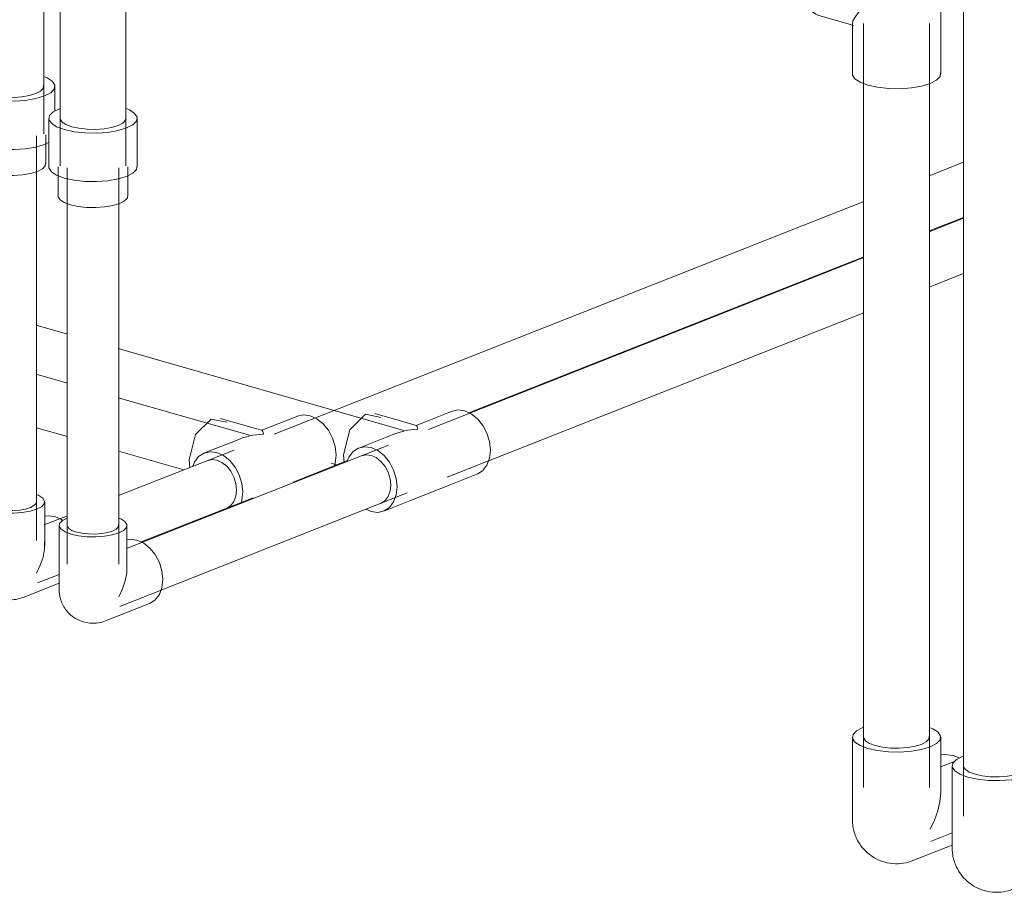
# Model space of a CAD drawing. Header units: millimetres. Extents: x 37142 to 69399, y 2700 to 29257.
# Tile 66 of 85: x 62379 to 62858, y 21738 to 22162. Entities that reach past the tile are written whole.
import ezdxf

# ---------------------------------------------------------------- set-up
doc = ezdxf.new("R2010")
doc.units = ezdxf.units.MM
doc.layers.add('P-PIPE-____-OTLN', color=3, linetype='Continuous', lineweight=20)

# ---------------------------------------------------------------- blocks, each defined once
blk = doc.blocks.new('ADSK_Полипропилен_Отвод - Универсальный-1604090-3D Отопление Right')
at = {"layer": 'P-PIPE-____-OTLN', "color": 10}
for p, q in [((-12848.54, 21916.07), (-12848.54, 21884.99)), ((-12815.54, 21895.07), (-12815.54, 21916.07)), ((-12825.98, 21869.64), (-12804.58, 21878.09))]:
    blk.add_line(p, q, dxfattribs=at)
for points in [[(-12844.6, 21919.67, 0), (-12846.94, 21918.45, 0), (-12848.27, 21917.08, 0), (-12848.49, 21915.63, 0), (-12847.59, 21914.21, 0), (-12845.62, 21912.92, 0), (-12842.74, 21911.85, 0)], [(-12842.74, 21911.85, 0), (-12839.12, 21911.06, 0), (-12835.02, 21910.62, 0), (-12830.72, 21910.54, 0), (-12826.51, 21910.85, 0), (-12822.68, 21911.5, 0), (-12819.48, 21912.47, 0), (-12817.14, 21913.69, 0), (-12815.81, 21915.07, 0), (-12815.59, 21916.51, 0), (-12816.49, 21917.93, 0), (-12818.45, 21919.22, 0), (-12819.47, 21919.66, 0)], [(-12819.58, 21916.41, 0), (-12819.75, 21915.31, 0), (-12820.75, 21914.27, 0), (-12822.52, 21913.35, 0)], [(-12822.52, 21913.35, 0), (-12824.95, 21912.61, 0), (-12827.85, 21912.11, 0), (-12831.04, 21911.88, 0), (-12834.3, 21911.94, 0), (-12837.41, 21912.28, 0), (-12840.14, 21912.87, 0), (-12842.33, 21913.69, 0), (-12843.82, 21914.66, 0), (-12844.5, 21915.74, 0), (-12844.54, 21916.07, 0)], [(-12815.64, 21909.12, 0), (-12813.89, 21909.38, 0), (-12810.64, 21908.98, 0)], [(-12810.64, 21908.98, 0), (-12807.39, 21907.51, 0), (-12804.36, 21905.09, 0), (-12801.76, 21901.88, 0), (-12799.76, 21898.09, 0), (-12798.51, 21893.98, 0), (-12798.08, 21889.84, 0), (-12798.51, 21885.94, 0), (-12799.76, 21882.55, 0), (-12801.76, 21879.9, 0), (-12804.36, 21878.18, 0)], [(-12819.48, 21881.39, 0), (-12817.66, 21885.26, 0), (-12816.35, 21889.18, 0), (-12815.64, 21893.09, 0), (-12815.63, 21896.85, 0)], [(-12825.98, 21869.64, 0), (-12826.78, 21869.35, 0), (-12827.62, 21869.09, 0), (-12828.5, 21868.87, 0), (-12829.43, 21868.7, 0), (-12830.39, 21868.57, 0), (-12831.39, 21868.5, 0), (-12832.42, 21868.5, 0), (-12833.46, 21868.55, 0), (-12834.52, 21868.68, 0), (-12835.58, 21868.87, 0), (-12836.62, 21869.14, 0), (-12837.65, 21869.47, 0), (-12838.65, 21869.87, 0), (-12839.6, 21870.33, 0), (-12840.52, 21870.84, 0), (-12841.38, 21871.39, 0), (-12842.19, 21871.98, 0), (-12842.93, 21872.6, 0), (-12843.62, 21873.24, 0), (-12844.25, 21873.9, 0), (-12844.82, 21874.56, 0), (-12845.34, 21875.23, 0), (-12845.8, 21875.89, 0), (-12846.22, 21876.55, 0), (-12846.58, 21877.2, 0), (-12846.91, 21877.84, 0), (-12847.19, 21878.47, 0), (-12847.44, 21879.08, 0), (-12847.66, 21879.68, 0), (-12847.85, 21880.26, 0), (-12848, 21880.83, 0), (-12848.14, 21881.38, 0), (-12848.25, 21881.92, 0), (-12848.34, 21882.44, 0), (-12848.41, 21882.95, 0), (-12848.47, 21883.45, 0), (-12848.5, 21883.93, 0), (-12848.53, 21884.41, 0), (-12848.54, 21884.87, 0), (-12848.54, 21884.99, 0)]]:
    blk.add_polyline3d(points, dxfattribs=at)
blk = doc.blocks.new('ADSK_Полипропилен_Отвод - Универсальный-V119-3D Отопление Right')
at = {"layer": 'P-PIPE-____-OTLN', "color": 5}
for p, q in [((-12888.54, 21927.52), (-12888.54, 21896.44)), ((-12855.54, 21906.52), (-12855.54, 21927.52)), ((-12865.98, 21881.1), (-12848.53, 21887.98))]:
    blk.add_line(p, q, dxfattribs=at)
for points in [[(-12884.6, 21931.12, 0), (-12886.94, 21929.91, 0), (-12888.26, 21928.53, 0), (-12888.48, 21927.08, 0), (-12887.58, 21925.67, 0), (-12885.62, 21924.38, 0), (-12882.74, 21923.3, 0)], [(-12882.74, 21923.3, 0), (-12879.12, 21922.52, 0), (-12875.02, 21922.07, 0), (-12870.72, 21922, 0), (-12866.51, 21922.3, 0), (-12862.67, 21922.96, 0), (-12859.48, 21923.93, 0), (-12857.14, 21925.14, 0), (-12855.81, 21926.52, 0), (-12855.59, 21927.97, 0), (-12856.49, 21929.38, 0), (-12858.45, 21930.67, 0), (-12859.47, 21931.12, 0)], [(-12862.52, 21924.8, 0), (-12864.94, 21924.06, 0), (-12867.85, 21923.57, 0), (-12871.04, 21923.34, 0), (-12874.3, 21923.39, 0), (-12877.4, 21923.73, 0), (-12880.14, 21924.33, 0), (-12882.33, 21925.14, 0), (-12883.81, 21926.12, 0), (-12884.5, 21927.19, 0), (-12884.54, 21927.52, 0)], [(-12859.58, 21927.86, 0), (-12859.74, 21926.76, 0), (-12860.75, 21925.72, 0), (-12862.52, 21924.8, 0)], [(-12855.64, 21920.57, 0), (-12853.89, 21920.83, 0), (-12850.64, 21920.43, 0)], [(-12850.64, 21920.43, 0), (-12847.39, 21918.97, 0), (-12846.67, 21918.5, 0)], [(-12859.48, 21892.85, 0), (-12857.66, 21896.71, 0), (-12856.35, 21900.63, 0), (-12855.64, 21904.54, 0), (-12855.63, 21908.31, 0)], [(-12865.98, 21881.1, 0), (-12866.78, 21880.81, 0), (-12867.62, 21880.55, 0), (-12868.5, 21880.33, 0), (-12869.43, 21880.15, 0), (-12870.39, 21880.03, 0), (-12871.39, 21879.96, 0), (-12872.42, 21879.95, 0), (-12873.46, 21880.01, 0), (-12874.52, 21880.13, 0), (-12875.57, 21880.33, 0), (-12876.62, 21880.59, 0), (-12877.65, 21880.93, 0), (-12878.64, 21881.33, 0), (-12879.6, 21881.78, 0), (-12880.52, 21882.29, 0), (-12881.38, 21882.84, 0), (-12882.18, 21883.43, 0), (-12882.93, 21884.05, 0), (-12883.62, 21884.69, 0), (-12884.25, 21885.35, 0), (-12884.82, 21886.01, 0), (-12885.34, 21886.68, 0), (-12885.8, 21887.35, 0), (-12886.22, 21888, 0), (-12886.58, 21888.65, 0), (-12886.91, 21889.29, 0), (-12887.19, 21889.92, 0), (-12887.44, 21890.53, 0), (-12887.66, 21891.13, 0), (-12887.84, 21891.71, 0), (-12888, 21892.28, 0), (-12888.14, 21892.83, 0), (-12888.25, 21893.37, 0), (-12888.34, 21893.89, 0), (-12888.41, 21894.4, 0), (-12888.46, 21894.9, 0), (-12888.5, 21895.39, 0), (-12888.53, 21895.86, 0), (-12888.54, 21896.32, 0), (-12888.54, 21896.44, 0)]]:
    blk.add_polyline3d(points, dxfattribs=at)
blk = doc.blocks.new('ADSK_Полипропилен_Отвод - Универсальный-V121-3D Отопление Right')
at = {"layer": 'P-PIPE-____-OTLN', "color": 10}
for p, q in [((-12435.26, 22196.37), (-12467.61, 22205.64)), ((-12419.68, 22135.68), (-12419.68, 22175.7)), ((-12479.45, 22164.3), (-12461.91, 22159.28)), ((-12462.68, 22160.29), (-12462.68, 22135.68))]:
    blk.add_line(p, q, dxfattribs=at)
for points in [[(-12479.45, 22164.3, 0), (-12480.5, 22164.68, 0), (-12483.39, 22166.76, 0), (-12485.6, 22170.08, 0), (-12487, 22174.41, 0), (-12487.47, 22179.47, 0), (-12487, 22184.89, 0), (-12485.6, 22190.33, 0), (-12483.39, 22195.4, 0), (-12480.5, 22199.75, 0), (-12477.14, 22203.1, 0), (-12473.53, 22205.22, 0)], [(-12473.53, 22205.22, 0), (-12469.92, 22205.95, 0), (-12466.56, 22205.25, 0)], [(-12419.68, 22175.7, 0), (-12419.69, 22176.39, 0), (-12419.72, 22177.07, 0), (-12419.77, 22177.73, 0), (-12419.84, 22178.39, 0), (-12419.93, 22179.03, 0), (-12420.04, 22179.66, 0), (-12420.17, 22180.28, 0), (-12420.31, 22180.89, 0), (-12420.47, 22181.5, 0), (-12420.65, 22182.09, 0), (-12420.84, 22182.68, 0), (-12421.05, 22183.26, 0), (-12421.27, 22183.84, 0), (-12421.52, 22184.4, 0), (-12421.77, 22184.97, 0), (-12422.05, 22185.52, 0), (-12422.34, 22186.07, 0), (-12422.65, 22186.62, 0), (-12422.98, 22187.16, 0), (-12423.33, 22187.7, 0), (-12423.7, 22188.23, 0), (-12424.09, 22188.75, 0), (-12424.5, 22189.28, 0), (-12424.94, 22189.79, 0), (-12425.4, 22190.31, 0), (-12425.88, 22190.81, 0), (-12426.39, 22191.31, 0), (-12426.93, 22191.8, 0), (-12427.49, 22192.29, 0), (-12428.09, 22192.76, 0), (-12428.72, 22193.22, 0), (-12429.38, 22193.68, 0), (-12430.07, 22194.11, 0), (-12430.8, 22194.53, 0), (-12431.57, 22194.94, 0), (-12432.37, 22195.32, 0), (-12433.21, 22195.67, 0), (-12434.09, 22196, 0), (-12435, 22196.3, 0), (-12435.26, 22196.37, 0)], [(-12462.66, 22160.11, 0), (-12462.39, 22161.46, 0), (-12461.38, 22163.23, 0), (-12459.78, 22165.32, 0), (-12457.67, 22167.66, 0), (-12455.12, 22170.2, 0)], [(-12424.81, 22130.99, 0), (-12428.98, 22129.73, 0), (-12433.97, 22128.87, 0), (-12439.46, 22128.47, 0), (-12445.07, 22128.57, 0), (-12450.41, 22129.15, 0), (-12455.12, 22130.18, 0), (-12458.88, 22131.58, 0), (-12461.43, 22133.26, 0), (-12462.61, 22135.1, 0), (-12462.67, 22135.67, 0)], [(-12419.74, 22136.25, 0), (-12420.03, 22134.37, 0), (-12421.76, 22132.57, 0), (-12424.81, 22130.99, 0)]]:
    blk.add_polyline3d(points, dxfattribs=at)
blk = doc.blocks.new('ADSK_Полипропилен_Отвод - Универсальный-V129-3D Отопление Right')
at = {"layer": 'P-PIPE-____-OTLN', "color": 5}
for p, q in [((-12414.12, 21799.19), (-12414.12, 21759.17)), ((-12371.12, 21772.3), (-12371.12, 21799.19)), ((-12384.72, 21739.17), (-12357.16, 21750.04))]:
    blk.add_line(p, q, dxfattribs=at)
for points in [[(-12408.98, 21803.88, 0), (-12412.03, 21802.3, 0), (-12413.76, 21800.5, 0), (-12414.05, 21798.62, 0), (-12412.87, 21796.77, 0), (-12410.32, 21795.09, 0), (-12406.56, 21793.69, 0)], [(-12406.56, 21793.69, 0), (-12401.85, 21792.67, 0), (-12396.51, 21792.09, 0), (-12390.9, 21791.99, 0), (-12385.41, 21792.38, 0), (-12380.41, 21793.24, 0), (-12376.25, 21794.51, 0), (-12373.2, 21796.09, 0), (-12371.47, 21797.89, 0), (-12371.18, 21799.77, 0), (-12372.36, 21801.61, 0), (-12374.91, 21803.29, 0), (-12376.52, 21803.98, 0)], [(-12380.44, 21795.71, 0), (-12383.54, 21794.77, 0), (-12387.25, 21794.13, 0), (-12391.34, 21793.83, 0), (-12395.51, 21793.9, 0), (-12399.48, 21794.34, 0), (-12402.99, 21795.1, 0), (-12405.79, 21796.14, 0), (-12407.69, 21797.39, 0), (-12408.56, 21798.76, 0), (-12408.61, 21799.19, 0)], [(-12376.67, 21799.62, 0), (-12376.88, 21798.22, 0), (-12378.16, 21796.88, 0), (-12380.44, 21795.71, 0)], [(-12371.2, 21790.57, 0), (-12369.29, 21790.81, 0), (-12365.05, 21790.29, 0)], [(-12365.05, 21790.29, 0), (-12360.82, 21788.39, 0), (-12356.87, 21785.23, 0), (-12353.48, 21781.05, 0), (-12350.88, 21776.11, 0), (-12349.25, 21770.75, 0), (-12348.69, 21765.35, 0), (-12349.25, 21760.27, 0), (-12350.88, 21755.86, 0), (-12353.48, 21752.41, 0), (-12356.87, 21750.16, 0)], [(-12376.25, 21754.48, 0), (-12374.14, 21758.87, 0), (-12372.53, 21763.34, 0), (-12371.5, 21767.82, 0), (-12371.12, 21772.21, 0), (-12371.12, 21772.3, 0)], [(-12384.72, 21739.17, 0), (-12385.76, 21738.79, 0), (-12386.85, 21738.45, 0), (-12388.01, 21738.17, 0), (-12389.21, 21737.94, 0), (-12390.47, 21737.77, 0), (-12391.77, 21737.68, 0), (-12393.11, 21737.67, 0), (-12394.47, 21737.75, 0), (-12395.85, 21737.91, 0), (-12397.22, 21738.17, 0), (-12398.59, 21738.51, 0), (-12399.93, 21738.95, 0), (-12401.22, 21739.47, 0), (-12402.47, 21740.06, 0), (-12403.66, 21740.72, 0), (-12404.79, 21741.44, 0), (-12405.84, 21742.21, 0), (-12406.81, 21743.02, 0), (-12407.71, 21743.86, 0), (-12408.53, 21744.71, 0), (-12409.27, 21745.57, 0), (-12409.95, 21746.44, 0), (-12410.55, 21747.31, 0), (-12411.09, 21748.17, 0), (-12411.57, 21749.02, 0), (-12411.99, 21749.85, 0), (-12412.36, 21750.67, 0), (-12412.69, 21751.46, 0), (-12412.97, 21752.24, 0), (-12413.21, 21753, 0), (-12413.42, 21753.74, 0), (-12413.59, 21754.46, 0), (-12413.74, 21755.16, 0), (-12413.86, 21755.84, 0), (-12413.95, 21756.51, 0), (-12414.02, 21757.16, 0), (-12414.07, 21757.79, 0), (-12414.1, 21758.4, 0), (-12414.11, 21759.01, 0), (-12414.12, 21759.17, 0)]]:
    blk.add_polyline3d(points, dxfattribs=at)
blk = doc.blocks.new('ADSK_Полипропилен_Отвод - Универсальный-V131-3D Отопление Right')
at = {"layer": 'P-PIPE-____-OTLN', "color": 10}
for p, q in [((-12462.68, 21813.1), (-12462.68, 21773.07)), ((-12419.68, 21786.2), (-12419.68, 21813.1)), ((-12413.62, 21804.19), (-12410.77, 21803.07)), ((-12433.28, 21753.07), (-12414.11, 21760.64))]:
    blk.add_line(p, q, dxfattribs=at)
for points in [[(-12457.54, 21817.78, 0), (-12460.59, 21816.2, 0), (-12462.32, 21814.41, 0), (-12462.61, 21812.52, 0), (-12461.43, 21810.68, 0), (-12458.88, 21809, 0), (-12455.12, 21807.6, 0)], [(-12455.12, 21807.6, 0), (-12450.41, 21806.57, 0), (-12445.07, 21805.99, 0), (-12439.46, 21805.89, 0), (-12433.97, 21806.29, 0), (-12428.98, 21807.15, 0), (-12424.81, 21808.41, 0), (-12421.76, 21810, 0), (-12420.03, 21811.79, 0), (-12419.74, 21813.67, 0), (-12420.92, 21815.52, 0), (-12423.47, 21817.2, 0), (-12425.08, 21817.89, 0)], [(-12429, 21809.61, 0), (-12432.1, 21808.67, 0), (-12435.82, 21808.03, 0), (-12439.9, 21807.74, 0), (-12444.07, 21807.81, 0), (-12448.05, 21808.24, 0), (-12451.55, 21809, 0), (-12454.35, 21810.05, 0), (-12456.25, 21811.3, 0), (-12457.13, 21812.67, 0), (-12457.17, 21813.1, 0)], [(-12425.23, 21813.53, 0), (-12425.44, 21812.13, 0), (-12426.73, 21810.79, 0), (-12429, 21809.61, 0)], [(-12419.76, 21804.47, 0), (-12417.85, 21804.72, 0), (-12413.62, 21804.19, 0)], [(-12424.81, 21768.38, 0), (-12422.7, 21772.78, 0), (-12421.09, 21777.25, 0), (-12420.06, 21781.72, 0), (-12419.68, 21786.11, 0), (-12419.68, 21786.2, 0)], [(-12433.28, 21753.07, 0), (-12434.32, 21752.69, 0), (-12435.41, 21752.36, 0), (-12436.57, 21752.07, 0), (-12437.78, 21751.84, 0), (-12439.03, 21751.68, 0), (-12440.33, 21751.59, 0), (-12441.67, 21751.58, 0), (-12443.03, 21751.65, 0), (-12444.41, 21751.82, 0), (-12445.78, 21752.07, 0), (-12447.15, 21752.42, 0), (-12448.49, 21752.85, 0), (-12449.79, 21753.37, 0), (-12451.03, 21753.96, 0), (-12452.22, 21754.63, 0), (-12453.35, 21755.35, 0), (-12454.4, 21756.12, 0), (-12455.37, 21756.92, 0), (-12456.27, 21757.76, 0), (-12457.09, 21758.61, 0), (-12457.84, 21759.48, 0), (-12458.51, 21760.35, 0), (-12459.11, 21761.21, 0), (-12459.65, 21762.07, 0), (-12460.13, 21762.92, 0), (-12460.55, 21763.75, 0), (-12460.92, 21764.57, 0), (-12461.25, 21765.37, 0), (-12461.53, 21766.15, 0), (-12461.77, 21766.91, 0), (-12461.98, 21767.65, 0), (-12462.15, 21768.37, 0), (-12462.3, 21769.07, 0), (-12462.42, 21769.75, 0), (-12462.51, 21770.41, 0), (-12462.58, 21771.06, 0), (-12462.63, 21771.69, 0), (-12462.66, 21772.31, 0), (-12462.68, 21772.91, 0), (-12462.68, 21773.07, 0)]]:
    blk.add_polyline3d(points, dxfattribs=at)
blk = doc.blocks.new('ADSK_Полипропилен_Муфта переходная - Переходной-1604169-3D Отопление Right')
at = {"layer": 'P-PIPE-____-OTLN', "color": 5}
for p, q in [((-12893.54, 22129.62), (-12893.54, 22106.08)), ((-12850.54, 22117.67), (-12850.54, 22129.62)), ((-12889.04, 22106.08), (-12889.04, 22091.95)), ((-12855.04, 22091.95), (-12855.04, 22106.08))]:
    blk.add_line(p, q, dxfattribs=at)
for points in [[(-12888.4, 22134.31, 0), (-12891.45, 22132.73, 0), (-12893.18, 22130.93, 0), (-12893.47, 22129.05, 0), (-12892.29, 22127.2, 0), (-12889.74, 22125.52, 0), (-12885.98, 22124.12, 0)], [(-12885.98, 22124.12, 0), (-12881.27, 22123.1, 0), (-12875.93, 22122.52, 0), (-12870.32, 22122.42, 0), (-12864.83, 22122.81, 0), (-12859.84, 22123.67, 0), (-12855.67, 22124.94, 0), (-12852.62, 22126.52, 0), (-12850.89, 22128.32, 0), (-12850.61, 22130.2, 0), (-12851.78, 22132.04, 0)], [(-12851.83, 22132.1, 0), (-12854.33, 22133.72, 0), (-12855.94, 22134.41, 0)], [(-12888.04, 22129.62, 0), (-12887.99, 22129.19, 0), (-12887.11, 22127.82, 0), (-12885.21, 22126.57, 0), (-12882.41, 22125.53, 0)], [(-12882.41, 22125.53, 0), (-12878.91, 22124.77, 0), (-12874.93, 22124.33, 0), (-12870.76, 22124.26, 0), (-12866.68, 22124.56, 0), (-12862.96, 22125.19, 0), (-12859.86, 22126.14, 0), (-12857.59, 22127.31, 0), (-12856.3, 22128.65, 0), (-12856.09, 22130.05, 0)], [(-12893.54, 22106.08, 0), (-12893.47, 22105.5, 0), (-12892.29, 22103.66, 0), (-12889.74, 22101.98, 0), (-12885.98, 22100.58, 0)], [(-12885.98, 22100.58, 0), (-12881.27, 22099.55, 0), (-12875.93, 22098.97, 0), (-12870.32, 22098.87, 0), (-12864.83, 22099.27, 0), (-12859.84, 22100.13, 0), (-12855.67, 22101.39, 0), (-12853.34, 22102.51, 0)], [(-12883.06, 22087.6, 0), (-12886.03, 22088.71, 0), (-12888.05, 22090.04, 0), (-12888.98, 22091.49, 0), (-12889.04, 22091.95, 0)], [(-12855.09, 22092.41, 0), (-12855.32, 22090.92, 0), (-12856.68, 22089.5, 0), (-12859.1, 22088.24, 0), (-12862.39, 22087.25, 0), (-12866.34, 22086.57, 0), (-12870.68, 22086.25, 0), (-12875.11, 22086.33, 0), (-12879.34, 22086.79, 0), (-12883.06, 22087.6, 0)]]:
    blk.add_polyline3d(points, dxfattribs=at)
blk = doc.blocks.new('ADSK_Полипропилен_Муфта переходная - Переходной-V144-3D Отопление Right')
at = {"layer": 'P-PIPE-____-OTLN', "color": 10}
for p, q in [((-12853.54, 22114.07), (-12853.54, 22090.53)), ((-12810.54, 22090.53), (-12810.54, 22114.07)), ((-12849.04, 22090.53), (-12849.04, 22076.4)), ((-12815.04, 22076.4), (-12815.04, 22090.53))]:
    blk.add_line(p, q, dxfattribs=at)
for points in [[(-12848.41, 22118.76, 0), (-12851.46, 22117.18, 0), (-12853.18, 22115.38, 0), (-12853.47, 22113.5, 0), (-12852.3, 22111.65, 0), (-12849.74, 22109.97, 0), (-12845.98, 22108.57, 0)], [(-12845.98, 22108.57, 0), (-12841.27, 22107.55, 0), (-12835.93, 22106.97, 0), (-12830.32, 22106.87, 0), (-12824.84, 22107.26, 0), (-12819.84, 22108.12, 0), (-12815.67, 22109.39, 0), (-12812.62, 22110.97, 0), (-12810.89, 22112.77, 0), (-12810.61, 22114.65, 0), (-12811.78, 22116.49, 0), (-12814.34, 22118.17, 0), (-12815.94, 22118.86, 0)], [(-12848.04, 22114.07, 0), (-12847.99, 22113.64, 0), (-12847.11, 22112.27, 0), (-12845.21, 22111.02, 0), (-12842.41, 22109.98, 0)], [(-12842.41, 22109.98, 0), (-12838.91, 22109.22, 0), (-12834.93, 22108.78, 0), (-12830.76, 22108.71, 0), (-12826.68, 22109.01, 0), (-12822.96, 22109.65, 0), (-12819.86, 22110.59, 0), (-12817.59, 22111.76, 0), (-12816.3, 22113.1, 0), (-12816.09, 22114.5, 0)], [(-12853.54, 22090.53, 0), (-12853.47, 22089.95, 0), (-12852.3, 22088.11, 0), (-12849.74, 22086.43, 0), (-12845.98, 22085.03, 0)], [(-12845.98, 22085.03, 0), (-12841.27, 22084, 0), (-12835.93, 22083.42, 0), (-12830.32, 22083.32, 0), (-12824.84, 22083.72, 0), (-12819.84, 22084.58, 0), (-12815.67, 22085.84, 0), (-12812.62, 22087.43, 0), (-12810.89, 22089.22, 0), (-12810.61, 22091.1, 0)], [(-12843.06, 22072.05, 0), (-12846.04, 22073.16, 0), (-12848.06, 22074.49, 0), (-12848.98, 22075.95, 0), (-12849.04, 22076.4, 0)], [(-12815.09, 22076.86, 0), (-12815.32, 22075.37, 0), (-12816.69, 22073.95, 0), (-12819.1, 22072.7, 0), (-12822.39, 22071.7, 0), (-12826.34, 22071.02, 0), (-12830.68, 22070.71, 0), (-12835.12, 22070.78, 0), (-12839.34, 22071.24, 0), (-12843.06, 22072.05, 0)]]:
    blk.add_polyline3d(points, dxfattribs=at)
blk = doc.blocks.new('ADSK_Полипропилен_Тройник - Универсальный-1604110-3D Отопление Right')
at = {"layer": 'P-PIPE-____-OTLN', "color": 10}
for p, q in [((-12679.75, 21966.15), (-12694.97, 21970.51)), ((-12657.37, 21971.65), (-12670.34, 21966.53)), ((-12674.81, 21964.73), (-12679.75, 21966.15)), ((-12670.34, 21966.53), (-12674.91, 21964.73)), ((-12685.23, 21960.66), (-12689.8, 21958.85)), ((-12689.8, 21958.85), (-12702.77, 21953.74)), ((-12709.88, 21946.7), (-12710.21, 21950.42)), ((-12658.23, 21935.83), (-12645.26, 21940.95)), ((-12677.68, 21928.16), (-12658.23, 21935.83)), ((-12690.65, 21923.04), (-12677.68, 21928.16))]:
    blk.add_line(p, q, dxfattribs=at)
for points in [[(-12710.21, 21950.42, 0), (-12707.08, 21962.65, 0), (-12699.52, 21970.19, 0), (-12691.95, 21968.63, 0)], [(-12657.6, 21971.56, 0), (-12654.57, 21972.24, 0), (-12651.32, 21971.84, 0), (-12648.07, 21970.38, 0), (-12645.04, 21967.96, 0), (-12642.44, 21964.75, 0), (-12640.44, 21960.96, 0), (-12639.18, 21956.85, 0), (-12638.76, 21952.7, 0)], [(-12674.83, 21964.74, 0), (-12674.43, 21964.23, 0), (-12674.01, 21962.88, 0)], [(-12674.01, 21962.88, 0), (-12679.19, 21962.36, 0), (-12684.22, 21961.03, 0), (-12685.23, 21960.66, 0)], [(-12684.15, 21934.79, 0), (-12684.58, 21938.94, 0), (-12685.83, 21943.04, 0), (-12687.83, 21946.83, 0), (-12690.43, 21950.05, 0), (-12693.46, 21952.47, 0), (-12696.71, 21953.93, 0), (-12699.96, 21954.33, 0), (-12702.99, 21953.65, 0), (-12705.59, 21951.92, 0), (-12707.59, 21949.27, 0), (-12708.44, 21947.31, 0)], [(-12701.47, 21949.95, 0), (-12699.17, 21950.47, 0), (-12696.71, 21950.16, 0), (-12694.25, 21949.06, 0), (-12691.95, 21947.22, 0), (-12689.98, 21944.79, 0), (-12688.47, 21941.92, 0), (-12687.52, 21938.8, 0), (-12687.19, 21935.66, 0)], [(-12638.76, 21952.7, 0), (-12639.18, 21948.8, 0), (-12640.44, 21945.42, 0), (-12642.44, 21942.77, 0), (-12645.04, 21941.04, 0)], [(-12687.19, 21935.66, 0), (-12687.52, 21932.71, 0), (-12688.47, 21930.14, 0), (-12689.98, 21928.14, 0), (-12691.95, 21926.83, 0)], [(-12699.31, 21923.93, 0), (-12696.71, 21922.85, 0), (-12693.46, 21922.45, 0), (-12690.43, 21923.13, 0), (-12687.83, 21924.86, 0), (-12685.83, 21927.5, 0), (-12684.58, 21930.89, 0), (-12684.15, 21934.79, 0)]]:
    blk.add_polyline3d(points, dxfattribs=at)
blk = doc.blocks.new('ADSK_Полипропилен_Тройник - Универсальный-V146-3D Отопление Right')
at = {"layer": 'P-PIPE-____-OTLN', "color": 5}
for p, q in [((-12732.43, 21969.27), (-12745.4, 21964.15)), ((-12754.8, 21963.77), (-12770.03, 21968.13)), ((-12745.4, 21964.15), (-12749.97, 21962.35)), ((-12749.86, 21962.36), (-12754.8, 21963.77)), ((-12764.85, 21956.48), (-12777.82, 21951.36)), ((-12760.28, 21958.28), (-12764.85, 21956.48)), ((-12784.93, 21944.32), (-12785.27, 21948.05))]:
    blk.add_line(p, q, dxfattribs=at)
for points in [[(-12732.65, 21969.18, 0), (-12729.62, 21969.86, 0), (-12726.37, 21969.46, 0), (-12723.12, 21968, 0), (-12720.09, 21965.58, 0), (-12717.49, 21962.37, 0), (-12715.49, 21958.58, 0), (-12714.24, 21954.47, 0), (-12713.81, 21950.33, 0)], [(-12785.27, 21948.05, 0), (-12782.13, 21960.27, 0), (-12774.57, 21967.81, 0), (-12767.01, 21966.25, 0)], [(-12749.07, 21960.51, 0), (-12754.24, 21959.98, 0), (-12759.27, 21958.66, 0), (-12760.28, 21958.28, 0)], [(-12749.88, 21962.36, 0), (-12749.48, 21961.86, 0), (-12749.07, 21960.51, 0)], [(-12759.2, 21932.41, 0), (-12759.63, 21936.56, 0), (-12760.89, 21940.67, 0), (-12762.88, 21944.46, 0), (-12765.48, 21947.67, 0), (-12768.51, 21950.09, 0), (-12771.76, 21951.55, 0), (-12775.01, 21951.95, 0), (-12778.04, 21951.27, 0), (-12780.64, 21949.54, 0), (-12782.64, 21946.9, 0), (-12783.49, 21944.93, 0)], [(-12713.81, 21950.33, 0), (-12714.24, 21946.43, 0), (-12714.8, 21944.57, 0)], [(-12776.52, 21947.57, 0), (-12774.23, 21948.09, 0), (-12771.76, 21947.78, 0), (-12769.3, 21946.68, 0), (-12767.01, 21944.84, 0), (-12765.03, 21942.41, 0), (-12763.52, 21939.54, 0), (-12762.57, 21936.43, 0), (-12762.25, 21933.29, 0)], [(-12762.25, 21933.29, 0), (-12762.57, 21930.33, 0), (-12763.52, 21927.76, 0), (-12765.03, 21925.76, 0), (-12767.01, 21924.45, 0)], [(-12760.19, 21926.66, 0), (-12759.63, 21928.51, 0), (-12759.2, 21932.41, 0)]]:
    blk.add_polyline3d(points, dxfattribs=at)

msp = doc.modelspace()

# ---------------------------------------------------------------- linework, layer by layer
at = {"layer": 'P-PIPE-____-OTLN', "color": 5}
for p, q in [((62390.94, 22106.55), (62390.94, 22376.41)), ((62838.36, 22250.5), (62838.36, 21774.71)), ((62387.44, 21908.69), (62387.44, 22105.61)), ((62838.41, 22092.76), (62821.7, 22086.17)), ((62789.85, 22073.6), (62503.05, 21960.43)), ((62821.69, 22059.29), (62838.41, 22065.88)), ((62597.72, 21970.91), (62789.85, 22046.72)), ((62402.48, 21985.29), (62387.23, 21989.66)), ((62491.07, 21959.93), (62427.23, 21978.21)), ((62387.4, 21963.61), (62402.48, 21959.29)), ((62483.59, 21952.76), (62427.4, 21930.58)), ((62427.4, 21952.15), (62459.08, 21943.08)), ((62512.22, 21937.18), (62538.23, 21947.44)), ((62438.4, 21908.05), (62492.77, 21929.5)), ((62402.56, 21920.78), (62391.24, 21916.32)), ((62387.96, 21888.14), (62398.45, 21892.28))]:
    msp.add_line(p, q, dxfattribs=at)
at = {"layer": 'P-PIPE-____-OTLN', "color": 10}
for p, q in [((62398.94, 22272.08), (62398.94, 22091)), ((62430.94, 22091), (62430.94, 22260.72)), ((62789.8, 22160.16), (62789.8, 21788.61)), ((62821.8, 21788.61), (62821.8, 22160.16)), ((62402.44, 22090.06), (62402.44, 21897.23)), ((62427.44, 21897.23), (62427.44, 22090.06)), ((62838.41, 22065.52), (62821.69, 22058.93)), ((62789.85, 22046.36), (62578.1, 21962.81)), ((62821.67, 22032.04), (62838.41, 22038.65)), ((62587.28, 21939.56), (62789.85, 22019.49)), ((62402.48, 22009.16), (62387.23, 22013.53)), ((62566.12, 21962.3), (62427.23, 22002.08)), ((62558.65, 21955.13), (62431.24, 21904.86)), ((62530.83, 21946.41), (62534.13, 21945.46)), ((62427.95, 21876.69), (62567.82, 21931.88)), ((62834.09, 21801.44), (62827.27, 21798.74)), ((62822.37, 21762.41), (62832.87, 21766.55))]:
    msp.add_line(p, q, dxfattribs=at)

# ---------------------------------------------------------------- block references
for name in ['ADSK_Полипропилен_Отвод - Универсальный-V121-3D Отопление Right', 'ADSK_Полипропилен_Муфта переходная - Переходной-V144-3D Отопление Right', 'ADSK_Полипропилен_Тройник - Универсальный-1604110-3D Отопление Right', 'ADSK_Полипропилен_Отвод - Универсальный-1604090-3D Отопление Right', 'ADSK_Полипропилен_Отвод - Универсальный-V131-3D Отопление Right']:
    msp.add_blockref(name, (75246.97, 0), dxfattribs=at)
at = {"layer": 'P-PIPE-____-OTLN', "color": 5}
for name in ['ADSK_Полипропилен_Муфта переходная - Переходной-1604169-3D Отопление Right', 'ADSK_Полипропилен_Тройник - Универсальный-V146-3D Отопление Right', 'ADSK_Полипропилен_Отвод - Универсальный-V119-3D Отопление Right', 'ADSK_Полипропилен_Отвод - Универсальный-V129-3D Отопление Right']:
    msp.add_blockref(name, (75246.97, 0), dxfattribs=at)

doc.saveas('drawing.dxf')
